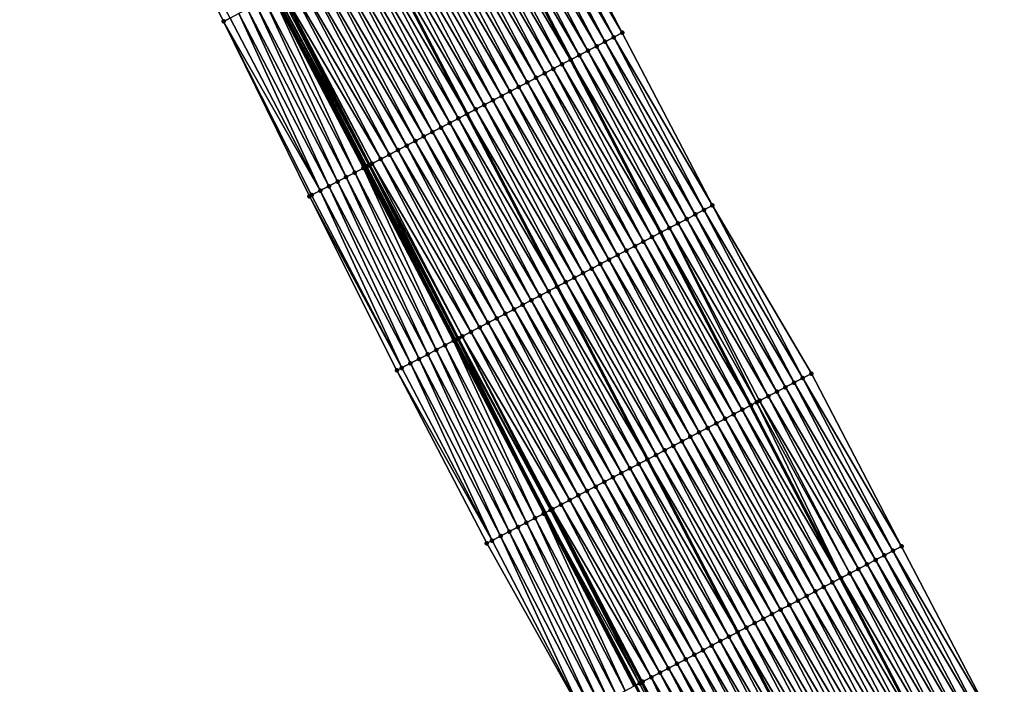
# Model space of a CAD drawing. Header units: feet. Extents: x 2010743 to 2022806, y 818705 to 837694.
# Tile 135 of 256: x 2012935 to 2013036, y 823988 to 824056. Entities that reach past the tile are written whole.
import ezdxf

# ---------------------------------------------------------------- set-up
doc = ezdxf.new("R2010")
doc.units = ezdxf.units.FT
doc.header["$MEASUREMENT"] = 0
for name, color, linetype, lineweight in [('EP_Travel Lane', 172, 'Continuous', 53), ('Road Shots', 141, 'Continuous', 100), ('STRIPING', 60, 'Continuous', 53)]:
    doc.layers.add(name, color=color, linetype=linetype, lineweight=lineweight)
doc.layers.add('I-77-MM17-21_NB-Surface-Border', color=7, linetype='Continuous')
doc.layers.add('I-77-MM17-21_NB-Surface-TIN', color=7, linetype='Continuous')

msp = doc.modelspace()

# ---------------------------------------------------------------- linework, layer by layer
at = {"layer": 'EP_Travel Lane'}
for points in [[(2012870.94, 824282.18, 309.29), (2012880.2, 824264.46, 309.01), (2012889.46, 824246.73, 308.77), (2012898.7, 824229.01, 308.45), (2012907.94, 824211.28, 308.18), (2012917.18, 824193.54, 307.92), (2012926.42, 824175.81, 307.62), (2012935.66, 824158.07, 307.35), (2012944.9, 824140.33, 307.06), (2012954.14, 824122.6, 306.79), (2012963.38, 824104.86, 306.52), (2012972.62, 824087.13, 306.19), (2012981.85, 824069.39, 305.89), (2012991.09, 824051.65, 305.61), (2013000.32, 824033.91, 305.37), (2013009.55, 824016.17, 305.07), (2013018.79, 823998.43, 304.79), (2013028.02, 823980.69, 304.49), (2013037.25, 823962.95, 304.2), (2013046.48, 823945.21, 303.93), (2013055.71, 823927.47, 303.62), (2013064.94, 823909.73, 303.31), (2013074.17, 823891.99, 303.03), (2013083.43, 823874.24, 302.73)], [(2012849.53, 824271.01, 309.74), (2012858.78, 824253.28, 309.46), (2012868.02, 824235.55, 309.19), (2012877.28, 824217.8, 308.91), (2012886.55, 824200.08, 308.61), (2012895.82, 824182.36, 308.36), (2012905.09, 824164.64, 308.1), (2012914.36, 824146.92, 307.82), (2012923.63, 824129.2, 307.54), (2012932.9, 824111.48, 307.21), (2012942.16, 824093.76, 306.92), (2012951.43, 824076.04, 306.59), (2012960.7, 824058.32, 306.28), (2012969.96, 824040.6, 306.02), (2012979.22, 824022.88, 305.75), (2012988.48, 824005.15, 305.46), (2012997.74, 823987.43, 305.23), (2013007, 823969.7, 304.92), (2013016.26, 823951.98, 304.62), (2013025.52, 823934.25, 304.35), (2013034.78, 823916.53, 304.05), (2013044.04, 823898.8, 303.75), (2013053.3, 823881.08, 303.45), (2013062.54, 823863.37, 303.15)]]:
    msp.add_polyline3d(points, dxfattribs=at)
at = {"layer": 'I-77-MM17-21_NB-Surface-Border', "color": 3, "linetype": 'Continuous', "lineweight": -3}
for points in [[(2012875.09, 824284.34, 309.25), (2012885.22, 824267.07, 308.95), (2012894.46, 824249.34, 308.7), (2012904.59, 824232.09, 308.41), (2012912.97, 824213.91, 308.14), (2012923.13, 824196.65, 307.9), (2012932.4, 824178.93, 307.56), (2012941.67, 824161.21, 307.28), (2012950.05, 824143.03, 307.02), (2012958.43, 824124.85, 306.75), (2012967.7, 824107.13, 306.45), (2012976.97, 824089.41, 306.11), (2012987.13, 824072.15, 305.78), (2012996.39, 824054.42, 305.5), (2013005.65, 824036.7, 305.24), (2013015.8, 824019.43, 304.92), (2013025.06, 824001.71, 304.59), (2013034.32, 823983.99, 304.22), (2013043.58, 823966.26, 303.86), (2013052.84, 823948.54, 303.56), (2013061.21, 823930.35, 303.31), (2013070.47, 823912.62, 303), (2013078.85, 823894.44, 302.75), (2013088.11, 823876.68, 302.44)], [(2013058.47, 823861.26, 302.98), (2013048.54, 823878.6, 303.24), (2013038.73, 823896.03, 303.54), (2013029.1, 823913.56, 303.82), (2013019.66, 823931.2, 304.1), (2013010.31, 823948.87, 304.37), (2013001.02, 823966.58, 304.65), (2012992.27, 823984.57, 304.94), (2012982.47, 824002.02, 305.17), (2012973.25, 824019.77, 305.41), (2012964.27, 824037.63, 305.68), (2012955.45, 824055.58, 306), (2012946.64, 824073.54, 306.33), (2012936.9, 824091.01, 306.62)]]:
    msp.add_polyline3d(points, dxfattribs=at)
at = {"layer": 'I-77-MM17-21_NB-Surface-TIN', "color": 128, "linetype": 'Continuous', "lineweight": -3}
for points in [[(2012956.11, 824055.92, 306.04), (2012946.64, 824073.54, 306.33), (2012955.45, 824055.58, 306)], [(2012996.39, 824054.42, 305.5), (2012987.13, 824072.15, 305.78), (2012986.24, 824071.69, 305.8)], [(2012994.62, 824053.49, 305.55), (2012985.35, 824071.22, 305.82), (2012984.47, 824070.76, 305.84)], [(2012995.51, 824053.96, 305.53), (2012986.24, 824071.69, 305.8), (2012985.35, 824071.22, 305.82)], [(2012994.62, 824053.49, 305.55), (2012995.51, 824053.96, 305.53), (2012985.35, 824071.22, 305.82)], [(2012995.51, 824053.96, 305.53), (2012996.39, 824054.42, 305.5), (2012986.24, 824071.69, 305.8)], [(2012992.85, 824052.57, 305.59), (2012983.58, 824070.29, 305.86), (2012982.7, 824069.83, 305.88)], [(2012993.74, 824053.03, 305.57), (2012984.47, 824070.76, 305.84), (2012983.58, 824070.29, 305.86)], [(2012992.85, 824052.57, 305.59), (2012993.74, 824053.03, 305.57), (2012983.58, 824070.29, 305.86)], [(2012993.74, 824053.03, 305.57), (2012994.62, 824053.49, 305.55), (2012984.47, 824070.76, 305.84)], [(2012991.08, 824051.64, 305.61), (2012981.81, 824069.37, 305.89), (2012980.92, 824068.9, 305.91)], [(2012981.81, 824069.37, 305.89), (2012991.09, 824051.65, 305.61), (2012981.85, 824069.39, 305.89)], [(2012991.08, 824051.64, 305.61), (2012991.09, 824051.65, 305.61), (2012981.81, 824069.37, 305.89)], [(2012991.96, 824052.1, 305.61), (2012982.7, 824069.83, 305.88), (2012981.85, 824069.39, 305.89)], [(2012991.96, 824052.1, 305.61), (2012981.85, 824069.39, 305.89), (2012991.09, 824051.65, 305.61)], [(2012991.96, 824052.1, 305.61), (2012992.85, 824052.57, 305.59), (2012982.7, 824069.83, 305.88)], [(2012989.3, 824050.71, 305.65), (2012980.04, 824068.44, 305.93), (2012979.15, 824067.98, 305.94)], [(2012990.19, 824051.18, 305.63), (2012980.92, 824068.9, 305.91), (2012980.04, 824068.44, 305.93)], [(2012989.3, 824050.71, 305.65), (2012990.19, 824051.18, 305.63), (2012980.04, 824068.44, 305.93)], [(2012990.19, 824051.18, 305.63), (2012991.08, 824051.64, 305.61), (2012980.92, 824068.9, 305.91)], [(2012986.65, 824049.32, 305.69), (2012977.38, 824067.05, 305.97), (2012976.49, 824066.59, 305.98)], [(2012987.53, 824049.79, 305.67), (2012978.27, 824067.51, 305.95), (2012977.38, 824067.05, 305.97)], [(2012986.65, 824049.32, 305.69), (2012987.53, 824049.79, 305.67), (2012977.38, 824067.05, 305.97)], [(2012988.42, 824050.25, 305.66), (2012979.15, 824067.98, 305.94), (2012978.27, 824067.51, 305.95)], [(2012987.53, 824049.79, 305.67), (2012988.42, 824050.25, 305.66), (2012978.27, 824067.51, 305.95)], [(2012988.42, 824050.25, 305.66), (2012989.3, 824050.71, 305.65), (2012979.15, 824067.98, 305.94)], [(2012984.87, 824048.4, 305.72), (2012975.61, 824066.12, 306), (2012974.72, 824065.66, 306.01)], [(2012985.76, 824048.86, 305.7), (2012976.49, 824066.59, 305.98), (2012975.61, 824066.12, 306)], [(2012984.87, 824048.4, 305.72), (2012985.76, 824048.86, 305.7), (2012975.61, 824066.12, 306)], [(2012985.76, 824048.86, 305.7), (2012986.65, 824049.32, 305.69), (2012976.49, 824066.59, 305.98)], [(2012983.1, 824047.47, 305.75), (2012973.84, 824065.19, 306.03), (2012972.95, 824064.73, 306.05)], [(2012983.99, 824047.93, 305.74), (2012974.72, 824065.66, 306.01), (2012973.84, 824065.19, 306.03)], [(2012983.1, 824047.47, 305.75), (2012983.99, 824047.93, 305.74), (2012973.84, 824065.19, 306.03)], [(2012983.99, 824047.93, 305.74), (2012984.87, 824048.4, 305.72), (2012974.72, 824065.66, 306.01)], [(2012981.33, 824046.54, 305.79), (2012972.06, 824064.27, 306.07), (2012971.18, 824063.8, 306.09)], [(2012982.21, 824047.01, 305.77), (2012972.95, 824064.73, 306.05), (2012972.06, 824064.27, 306.07)], [(2012981.33, 824046.54, 305.79), (2012982.21, 824047.01, 305.77), (2012972.06, 824064.27, 306.07)], [(2012982.21, 824047.01, 305.77), (2012983.1, 824047.47, 305.75), (2012972.95, 824064.73, 306.05)], [(2012979.56, 824045.62, 305.83), (2012970.29, 824063.34, 306.1), (2012969.41, 824062.88, 306.12)], [(2012970.29, 824063.34, 306.1), (2012980.44, 824046.08, 305.81), (2012971.18, 824063.8, 306.09)], [(2012979.56, 824045.62, 305.83), (2012980.44, 824046.08, 305.81), (2012970.29, 824063.34, 306.1)], [(2012981.33, 824046.54, 305.79), (2012971.18, 824063.8, 306.09), (2012980.44, 824046.08, 305.81)], [(2012977.78, 824044.69, 305.86), (2012968.52, 824062.41, 306.14), (2012967.63, 824061.95, 306.16)], [(2012978.67, 824045.16, 305.84), (2012969.41, 824062.88, 306.12), (2012968.52, 824062.41, 306.14)], [(2012977.78, 824044.69, 305.86), (2012978.67, 824045.16, 305.84), (2012968.52, 824062.41, 306.14)], [(2012978.67, 824045.16, 305.84), (2012979.56, 824045.62, 305.83), (2012969.41, 824062.88, 306.12)], [(2012975.13, 824043.3, 305.92), (2012965.86, 824061.02, 306.19), (2012964.98, 824060.56, 306.21)], [(2012976.01, 824043.77, 305.91), (2012966.75, 824061.48, 306.18), (2012965.86, 824061.02, 306.19)], [(2012975.13, 824043.3, 305.92), (2012976.01, 824043.77, 305.91), (2012965.86, 824061.02, 306.19)], [(2012976.9, 824044.23, 305.88), (2012967.63, 824061.95, 306.16), (2012966.75, 824061.48, 306.18)], [(2012976.01, 824043.77, 305.91), (2012976.9, 824044.23, 305.88), (2012966.75, 824061.48, 306.18)], [(2012976.9, 824044.23, 305.88), (2012977.78, 824044.69, 305.86), (2012967.63, 824061.95, 306.16)], [(2012973.35, 824042.38, 305.96), (2012964.09, 824060.09, 306.23), (2012963.2, 824059.63, 306.25)], [(2012974.24, 824042.84, 305.94), (2012964.98, 824060.56, 306.21), (2012964.09, 824060.09, 306.23)], [(2012973.35, 824042.38, 305.96), (2012974.24, 824042.84, 305.94), (2012964.09, 824060.09, 306.23)], [(2012974.24, 824042.84, 305.94), (2012975.13, 824043.3, 305.92), (2012964.98, 824060.56, 306.21)], [(2012971.58, 824041.45, 306), (2012962.32, 824059.17, 306.27), (2012961.43, 824058.7, 306.29)], [(2012972.47, 824041.91, 305.98), (2012963.2, 824059.63, 306.25), (2012962.32, 824059.17, 306.27)], [(2012971.58, 824041.45, 306), (2012972.47, 824041.91, 305.98), (2012962.32, 824059.17, 306.27)], [(2012972.47, 824041.91, 305.98), (2012973.35, 824042.38, 305.96), (2012963.2, 824059.63, 306.25)], [(2012968.92, 824040.06, 305.98), (2012960.55, 824058.24, 306.28), (2012959.66, 824057.78, 306.25)], [(2012969.81, 824040.52, 306.02), (2012960.7, 824058.32, 306.28), (2012960.55, 824058.24, 306.28)], [(2012968.92, 824040.06, 305.98), (2012969.81, 824040.52, 306.02), (2012960.55, 824058.24, 306.28)], [(2012970.15, 824040.7, 306.03), (2012960.92, 824058.44, 306.29), (2012960.7, 824058.32, 306.28)], [(2012970.15, 824040.7, 306.03), (2012960.7, 824058.32, 306.28), (2012969.96, 824040.6, 306.02)], [(2012969.81, 824040.52, 306.02), (2012969.96, 824040.6, 306.02), (2012960.7, 824058.32, 306.28)], [(2012970.37, 824040.82, 306.03), (2012961.2, 824058.58, 306.29), (2012960.92, 824058.44, 306.29)], [(2012970.15, 824040.7, 306.03), (2012970.37, 824040.82, 306.03), (2012960.92, 824058.44, 306.29)], [(2012970.48, 824040.88, 306.03), (2012961.35, 824058.66, 306.29), (2012961.2, 824058.58, 306.29)], [(2012970.37, 824040.82, 306.03), (2012970.48, 824040.88, 306.03), (2012961.2, 824058.58, 306.29)], [(2012970.69, 824040.99, 306.03), (2012961.43, 824058.7, 306.29), (2012961.35, 824058.66, 306.29)], [(2012970.48, 824040.88, 306.03), (2012970.69, 824040.99, 306.03), (2012961.35, 824058.66, 306.29)], [(2012970.69, 824040.99, 306.03), (2012971.58, 824041.45, 306), (2012961.43, 824058.7, 306.29)], [(2012967.15, 824039.14, 305.87), (2012958.77, 824057.31, 306.2), (2012957.89, 824056.85, 306.15)], [(2012968.03, 824039.6, 305.92), (2012959.66, 824057.78, 306.25), (2012958.77, 824057.31, 306.2)], [(2012967.15, 824039.14, 305.87), (2012968.03, 824039.6, 305.92), (2012958.77, 824057.31, 306.2)], [(2012968.03, 824039.6, 305.92), (2012968.92, 824040.06, 305.98), (2012959.66, 824057.78, 306.25)], [(2012965.37, 824038.21, 305.75), (2012956.11, 824055.92, 306.04), (2012955.45, 824055.58, 306)], [(2012965.37, 824038.21, 305.75), (2012957, 824056.39, 306.09), (2012956.11, 824055.92, 306.04)], [(2012966.26, 824038.67, 305.81), (2012957.89, 824056.85, 306.15), (2012957, 824056.39, 306.09)], [(2012965.37, 824038.21, 305.75), (2012966.26, 824038.67, 305.81), (2012957, 824056.39, 306.09)], [(2012966.26, 824038.67, 305.81), (2012967.15, 824039.14, 305.87), (2012957.89, 824056.85, 306.15)], [(2012964.49, 824037.75, 305.69), (2012955.45, 824055.58, 306), (2012964.27, 824037.63, 305.68)], [(2012964.49, 824037.75, 305.69), (2012965.37, 824038.21, 305.75), (2012955.45, 824055.58, 306)], [(2013004.77, 824036.23, 305.27), (2012995.51, 824053.96, 305.53), (2012994.62, 824053.49, 305.55)], [(2013005.65, 824036.7, 305.24), (2012996.39, 824054.42, 305.5), (2012995.51, 824053.96, 305.53)], [(2013004.77, 824036.23, 305.27), (2013005.65, 824036.7, 305.24), (2012995.51, 824053.96, 305.53)], [(2013003, 824035.3, 305.32), (2012993.74, 824053.03, 305.57), (2012992.85, 824052.57, 305.59)], [(2013003.88, 824035.77, 305.3), (2012994.62, 824053.49, 305.55), (2012993.74, 824053.03, 305.57)], [(2013003, 824035.3, 305.32), (2013003.88, 824035.77, 305.3), (2012993.74, 824053.03, 305.57)], [(2013003.88, 824035.77, 305.3), (2013004.77, 824036.23, 305.27), (2012994.62, 824053.49, 305.55)], [(2013001.22, 824034.38, 305.37), (2012991.96, 824052.1, 305.61), (2012991.09, 824051.65, 305.61)], [(2013002.11, 824034.84, 305.35), (2012992.85, 824052.57, 305.59), (2012991.96, 824052.1, 305.61)], [(2013001.22, 824034.38, 305.37), (2013002.11, 824034.84, 305.35), (2012991.96, 824052.1, 305.61)], [(2013002.11, 824034.84, 305.35), (2013003, 824035.3, 305.32), (2012992.85, 824052.57, 305.59)], [(2012999.45, 824033.45, 305.38), (2012990.19, 824051.18, 305.63), (2012989.3, 824050.71, 305.65)], [(2012990.19, 824051.18, 305.63), (2013000.32, 824033.91, 305.37), (2012991.08, 824051.64, 305.61)], [(2012999.45, 824033.45, 305.38), (2013000.32, 824033.91, 305.37), (2012990.19, 824051.18, 305.63)], [(2012991.08, 824051.64, 305.61), (2013000.32, 824033.91, 305.37), (2012991.09, 824051.65, 305.61)], [(2013000.34, 824033.92, 305.37), (2013001.22, 824034.38, 305.37), (2012991.09, 824051.65, 305.61)], [(2013000.34, 824033.92, 305.37), (2012991.09, 824051.65, 305.61), (2013000.32, 824033.91, 305.37)], [(2012997.68, 824032.53, 305.41), (2012988.42, 824050.25, 305.66), (2012987.53, 824049.79, 305.67)], [(2012998.56, 824032.99, 305.39), (2012989.3, 824050.71, 305.65), (2012988.42, 824050.25, 305.66)], [(2012997.68, 824032.53, 305.41), (2012998.56, 824032.99, 305.39), (2012988.42, 824050.25, 305.66)], [(2012998.56, 824032.99, 305.39), (2012999.45, 824033.45, 305.38), (2012989.3, 824050.71, 305.65)], [(2012995.02, 824031.14, 305.46), (2012985.76, 824048.86, 305.7), (2012984.87, 824048.4, 305.72)], [(2012995.91, 824031.6, 305.44), (2012986.65, 824049.32, 305.69), (2012985.76, 824048.86, 305.7)], [(2012995.02, 824031.14, 305.46), (2012995.91, 824031.6, 305.44), (2012985.76, 824048.86, 305.7)], [(2012996.79, 824032.06, 305.43), (2012987.53, 824049.79, 305.67), (2012986.65, 824049.32, 305.69)], [(2012995.91, 824031.6, 305.44), (2012996.79, 824032.06, 305.43), (2012986.65, 824049.32, 305.69)], [(2012996.79, 824032.06, 305.43), (2012997.68, 824032.53, 305.41), (2012987.53, 824049.79, 305.67)], [(2012993.25, 824030.21, 305.48), (2012983.99, 824047.93, 305.74), (2012983.1, 824047.47, 305.75)], [(2012994.13, 824030.67, 305.47), (2012984.87, 824048.4, 305.72), (2012983.99, 824047.93, 305.74)], [(2012993.25, 824030.21, 305.48), (2012994.13, 824030.67, 305.47), (2012983.99, 824047.93, 305.74)], [(2012994.13, 824030.67, 305.47), (2012995.02, 824031.14, 305.46), (2012984.87, 824048.4, 305.72)], [(2012991.47, 824029.28, 305.51), (2012982.21, 824047.01, 305.77), (2012981.33, 824046.54, 305.79)], [(2012992.36, 824029.75, 305.49), (2012983.1, 824047.47, 305.75), (2012982.21, 824047.01, 305.77)], [(2012991.47, 824029.28, 305.51), (2012992.36, 824029.75, 305.49), (2012982.21, 824047.01, 305.77)], [(2012992.36, 824029.75, 305.49), (2012993.25, 824030.21, 305.48), (2012983.1, 824047.47, 305.75)], [(2012979.56, 824045.62, 305.83), (2012989.7, 824028.36, 305.54), (2012980.44, 824046.08, 305.81)], [(2012990.59, 824028.82, 305.53), (2012981.33, 824046.54, 305.79), (2012980.44, 824046.08, 305.81)], [(2012990.59, 824028.82, 305.53), (2012980.44, 824046.08, 305.81), (2012989.7, 824028.36, 305.54)], [(2012990.59, 824028.82, 305.53), (2012991.47, 824029.28, 305.51), (2012981.33, 824046.54, 305.79)], [(2012987.93, 824027.43, 305.58), (2012978.67, 824045.16, 305.84), (2012977.78, 824044.69, 305.86)], [(2012988.82, 824027.89, 305.56), (2012979.56, 824045.62, 305.83), (2012978.67, 824045.16, 305.84)], [(2012987.93, 824027.43, 305.58), (2012988.82, 824027.89, 305.56), (2012978.67, 824045.16, 305.84)], [(2012988.82, 824027.89, 305.56), (2012989.7, 824028.36, 305.54), (2012979.56, 824045.62, 305.83)], [(2012986.16, 824026.5, 305.62), (2012976.9, 824044.23, 305.88), (2012976.01, 824043.77, 305.91)], [(2012987.04, 824026.97, 305.6), (2012977.78, 824044.69, 305.86), (2012976.9, 824044.23, 305.88)], [(2012986.16, 824026.5, 305.62), (2012987.04, 824026.97, 305.6), (2012976.9, 824044.23, 305.88)], [(2012987.04, 824026.97, 305.6), (2012987.93, 824027.43, 305.58), (2012977.78, 824044.69, 305.86)], [(2012983.5, 824025.11, 305.67), (2012974.24, 824042.84, 305.94), (2012973.35, 824042.38, 305.96)], [(2012984.39, 824025.58, 305.65), (2012975.13, 824043.3, 305.92), (2012974.24, 824042.84, 305.94)], [(2012983.5, 824025.11, 305.67), (2012984.39, 824025.58, 305.65), (2012974.24, 824042.84, 305.94)], [(2012985.27, 824026.04, 305.64), (2012976.01, 824043.77, 305.91), (2012975.13, 824043.3, 305.92)], [(2012984.39, 824025.58, 305.65), (2012985.27, 824026.04, 305.64), (2012975.13, 824043.3, 305.92)], [(2012985.27, 824026.04, 305.64), (2012986.16, 824026.5, 305.62), (2012976.01, 824043.77, 305.91)], [(2012981.73, 824024.19, 305.71), (2012972.47, 824041.91, 305.98), (2012971.58, 824041.45, 306)], [(2012982.61, 824024.65, 305.69), (2012973.35, 824042.38, 305.96), (2012972.47, 824041.91, 305.98)], [(2012981.73, 824024.19, 305.71), (2012982.61, 824024.65, 305.69), (2012972.47, 824041.91, 305.98)], [(2012982.61, 824024.65, 305.69), (2012983.5, 824025.11, 305.67), (2012973.35, 824042.38, 305.96)], [(2012979.47, 824023.01, 305.76), (2012970.37, 824040.82, 306.03), (2012970.15, 824040.7, 306.03)], [(2012979.57, 824023.06, 305.76), (2012970.48, 824040.88, 306.03), (2012970.37, 824040.82, 306.03)], [(2012979.47, 824023.01, 305.76), (2012979.57, 824023.06, 305.76), (2012970.37, 824040.82, 306.03)], [(2012979.95, 824023.26, 305.75), (2012970.69, 824040.99, 306.03), (2012970.48, 824040.88, 306.03)], [(2012979.57, 824023.06, 305.76), (2012979.95, 824023.26, 305.75), (2012970.48, 824040.88, 306.03)], [(2012980.84, 824023.72, 305.74), (2012971.58, 824041.45, 306), (2012970.69, 824040.99, 306.03)], [(2012979.95, 824023.26, 305.75), (2012980.84, 824023.72, 305.74), (2012970.69, 824040.99, 306.03)], [(2012980.84, 824023.72, 305.74), (2012981.73, 824024.19, 305.71), (2012971.58, 824041.45, 306)], [(2012977.29, 824021.87, 305.64), (2012968.92, 824040.06, 305.98), (2012968.03, 824039.6, 305.92)], [(2012978.18, 824022.34, 305.7), (2012969.81, 824040.52, 306.02), (2012968.92, 824040.06, 305.98)], [(2012977.29, 824021.87, 305.64), (2012978.18, 824022.34, 305.7), (2012968.92, 824040.06, 305.98)], [(2012979.07, 824022.8, 305.75), (2012969.96, 824040.6, 306.02), (2012969.81, 824040.52, 306.02)], [(2012978.18, 824022.34, 305.7), (2012979.07, 824022.8, 305.75), (2012969.81, 824040.52, 306.02)], [(2012979.23, 824022.88, 305.75), (2012970.15, 824040.7, 306.03), (2012969.96, 824040.6, 306.02)], [(2012979.23, 824022.88, 305.75), (2012969.96, 824040.6, 306.02), (2012979.22, 824022.88, 305.75)], [(2012979.07, 824022.8, 305.75), (2012979.22, 824022.88, 305.75), (2012969.96, 824040.6, 306.02)], [(2012979.23, 824022.88, 305.75), (2012979.47, 824023.01, 305.76), (2012970.15, 824040.7, 306.03)], [(2012975.52, 824020.95, 305.54), (2012967.15, 824039.14, 305.87), (2012966.26, 824038.67, 305.81)], [(2012976.41, 824021.41, 305.59), (2012968.03, 824039.6, 305.92), (2012967.15, 824039.14, 305.87)], [(2012975.52, 824020.95, 305.54), (2012976.41, 824021.41, 305.59), (2012967.15, 824039.14, 305.87)], [(2012976.41, 824021.41, 305.59), (2012977.29, 824021.87, 305.64), (2012968.03, 824039.6, 305.92)], [(2012973.75, 824020.02, 305.43), (2012964.49, 824037.75, 305.69), (2012964.27, 824037.63, 305.68)], [(2012973.75, 824020.02, 305.43), (2012965.37, 824038.21, 305.75), (2012964.49, 824037.75, 305.69)], [(2012974.63, 824020.49, 305.49), (2012966.26, 824038.67, 305.81), (2012965.37, 824038.21, 305.75)], [(2012973.75, 824020.02, 305.43), (2012974.63, 824020.49, 305.49), (2012965.37, 824038.21, 305.75)], [(2012974.63, 824020.49, 305.49), (2012975.52, 824020.95, 305.54), (2012966.26, 824038.67, 305.81)], [(2012973.75, 824020.02, 305.43), (2012964.27, 824037.63, 305.68), (2012973.25, 824019.77, 305.41)], [(2013013.14, 824018.04, 304.99), (2013003.88, 824035.77, 305.3), (2013003, 824035.3, 305.32)], [(2013014.03, 824018.51, 304.97), (2013004.77, 824036.23, 305.27), (2013003.88, 824035.77, 305.3)], [(2013013.14, 824018.04, 304.99), (2013014.03, 824018.51, 304.97), (2013003.88, 824035.77, 305.3)], [(2013014.91, 824018.97, 304.95), (2013005.65, 824036.7, 305.24), (2013004.77, 824036.23, 305.27)], [(2013014.03, 824018.51, 304.97), (2013014.91, 824018.97, 304.95), (2013004.77, 824036.23, 305.27)], [(2013014.91, 824018.97, 304.95), (2013015.8, 824019.43, 304.92), (2013005.65, 824036.7, 305.24)], [(2013011.37, 824017.12, 305.06), (2013002.11, 824034.84, 305.35), (2013001.22, 824034.38, 305.37)], [(2013012.26, 824017.58, 305.02), (2013003, 824035.3, 305.32), (2013002.11, 824034.84, 305.35)], [(2013011.37, 824017.12, 305.06), (2013012.26, 824017.58, 305.02), (2013002.11, 824034.84, 305.35)], [(2013012.26, 824017.58, 305.02), (2013013.14, 824018.04, 304.99), (2013003, 824035.3, 305.32)], [(2012999.45, 824033.45, 305.38), (2013009.55, 824016.17, 305.07), (2013000.32, 824033.91, 305.37)], [(2013009.6, 824016.19, 305.07), (2013000.34, 824033.92, 305.37), (2013000.32, 824033.91, 305.37)], [(2013009.6, 824016.19, 305.07), (2013000.32, 824033.91, 305.37), (2013009.55, 824016.17, 305.07)], [(2013010.18, 824016.49, 305.08), (2013001.22, 824034.38, 305.37), (2013000.34, 824033.92, 305.37)], [(2013009.6, 824016.19, 305.07), (2013010.18, 824016.49, 305.08), (2013000.34, 824033.92, 305.37)], [(2013010.18, 824016.49, 305.08), (2013010.48, 824016.65, 305.09), (2013001.22, 824034.38, 305.37)], [(2013010.48, 824016.65, 305.09), (2013011.37, 824017.12, 305.06), (2013001.22, 824034.38, 305.37)], [(2013007.82, 824015.26, 305.1), (2012998.56, 824032.99, 305.39), (2012997.68, 824032.53, 305.41)], [(2013008.71, 824015.73, 305.08), (2012999.45, 824033.45, 305.38), (2012998.56, 824032.99, 305.39)], [(2013007.82, 824015.26, 305.1), (2013008.71, 824015.73, 305.08), (2012998.56, 824032.99, 305.39)], [(2013008.71, 824015.73, 305.08), (2013009.55, 824016.17, 305.07), (2012999.45, 824033.45, 305.38)], [(2013006.05, 824014.34, 305.13), (2012996.79, 824032.06, 305.43), (2012995.91, 824031.6, 305.44)], [(2013006.94, 824014.8, 305.11), (2012997.68, 824032.53, 305.41), (2012996.79, 824032.06, 305.43)], [(2013006.05, 824014.34, 305.13), (2013006.94, 824014.8, 305.11), (2012996.79, 824032.06, 305.43)], [(2013006.94, 824014.8, 305.11), (2013007.82, 824015.26, 305.1), (2012997.68, 824032.53, 305.41)], [(2013003.39, 824012.95, 305.19), (2012994.13, 824030.67, 305.47), (2012993.25, 824030.21, 305.48)], [(2013004.28, 824013.41, 305.17), (2012995.02, 824031.14, 305.46), (2012994.13, 824030.67, 305.47)], [(2013003.39, 824012.95, 305.19), (2013004.28, 824013.41, 305.17), (2012994.13, 824030.67, 305.47)], [(2013005.17, 824013.87, 305.15), (2012995.91, 824031.6, 305.44), (2012995.02, 824031.14, 305.46)], [(2013004.28, 824013.41, 305.17), (2013005.17, 824013.87, 305.15), (2012995.02, 824031.14, 305.46)], [(2013005.17, 824013.87, 305.15), (2013006.05, 824014.34, 305.13), (2012995.91, 824031.6, 305.44)], [(2013001.62, 824012.02, 305.21), (2012992.36, 824029.75, 305.49), (2012991.47, 824029.28, 305.51)], [(2013002.51, 824012.48, 305.19), (2012993.25, 824030.21, 305.48), (2012992.36, 824029.75, 305.49)], [(2013001.62, 824012.02, 305.21), (2013002.51, 824012.48, 305.19), (2012992.36, 824029.75, 305.49)], [(2013002.51, 824012.48, 305.19), (2013003.39, 824012.95, 305.19), (2012993.25, 824030.21, 305.48)], [(2012999.85, 824011.09, 305.25), (2012990.59, 824028.82, 305.53), (2012989.7, 824028.36, 305.54)], [(2013000.73, 824011.56, 305.23), (2012991.47, 824029.28, 305.51), (2012990.59, 824028.82, 305.53)], [(2012999.85, 824011.09, 305.25), (2013000.73, 824011.56, 305.23), (2012990.59, 824028.82, 305.53)], [(2013000.73, 824011.56, 305.23), (2013001.62, 824012.02, 305.21), (2012991.47, 824029.28, 305.51)], [(2012998.08, 824010.17, 305.29), (2012988.82, 824027.89, 305.56), (2012987.93, 824027.43, 305.58)], [(2012988.82, 824027.89, 305.56), (2012998.96, 824010.63, 305.27), (2012989.7, 824028.36, 305.54)], [(2012998.08, 824010.17, 305.29), (2012998.96, 824010.63, 305.27), (2012988.82, 824027.89, 305.56)], [(2012999.85, 824011.09, 305.25), (2012989.7, 824028.36, 305.54), (2012998.96, 824010.63, 305.27)], [(2012996.3, 824009.24, 305.32), (2012987.04, 824026.97, 305.6), (2012986.16, 824026.5, 305.62)], [(2012997.19, 824009.7, 305.3), (2012987.93, 824027.43, 305.58), (2012987.04, 824026.97, 305.6)], [(2012996.3, 824009.24, 305.32), (2012997.19, 824009.7, 305.3), (2012987.04, 824026.97, 305.6)], [(2012997.19, 824009.7, 305.3), (2012998.08, 824010.17, 305.29), (2012987.93, 824027.43, 305.58)], [(2012994.53, 824008.32, 305.36), (2012985.27, 824026.04, 305.64), (2012984.39, 824025.58, 305.65)], [(2012995.42, 824008.78, 305.34), (2012986.16, 824026.5, 305.62), (2012985.27, 824026.04, 305.64)], [(2012994.53, 824008.32, 305.36), (2012995.42, 824008.78, 305.34), (2012985.27, 824026.04, 305.64)], [(2012995.42, 824008.78, 305.34), (2012996.3, 824009.24, 305.32), (2012986.16, 824026.5, 305.62)], [(2012991.87, 824006.93, 305.41), (2012982.61, 824024.65, 305.69), (2012981.73, 824024.19, 305.71)], [(2012992.76, 824007.39, 305.39), (2012983.5, 824025.11, 305.67), (2012982.61, 824024.65, 305.69)], [(2012991.87, 824006.93, 305.41), (2012992.76, 824007.39, 305.39), (2012982.61, 824024.65, 305.69)], [(2012993.64, 824007.85, 305.37), (2012984.39, 824025.58, 305.65), (2012983.5, 824025.11, 305.67)], [(2012992.76, 824007.39, 305.39), (2012993.64, 824007.85, 305.37), (2012983.5, 824025.11, 305.67)], [(2012993.64, 824007.85, 305.37), (2012994.53, 824008.32, 305.36), (2012984.39, 824025.58, 305.65)], [(2012990.1, 824006, 305.45), (2012980.84, 824023.72, 305.74), (2012979.95, 824023.26, 305.75)], [(2012990.99, 824006.46, 305.43), (2012981.73, 824024.19, 305.71), (2012980.84, 824023.72, 305.74)], [(2012990.1, 824006, 305.45), (2012990.99, 824006.46, 305.43), (2012980.84, 824023.72, 305.74)], [(2012990.99, 824006.46, 305.43), (2012991.87, 824006.93, 305.41), (2012981.73, 824024.19, 305.71)], [(2012987.44, 824004.61, 305.42), (2012979.07, 824022.8, 305.75), (2012978.18, 824022.34, 305.7)], [(2012988.33, 824005.07, 305.46), (2012979.22, 824022.88, 305.75), (2012979.07, 824022.8, 305.75)], [(2012987.44, 824004.61, 305.42), (2012988.33, 824005.07, 305.46), (2012979.07, 824022.8, 305.75)], [(2012979.23, 824022.88, 305.75), (2012979.22, 824022.88, 305.75), (2012988.48, 824005.15, 305.46)], [(2012988.33, 824005.07, 305.46), (2012988.48, 824005.15, 305.46), (2012979.22, 824022.88, 305.75)], [(2012979.23, 824022.88, 305.75), (2012988.48, 824005.15, 305.46), (2012979.47, 824023.01, 305.76)], [(2012989.02, 824005.44, 305.47), (2012979.57, 824023.06, 305.76), (2012979.47, 824023.01, 305.76)], [(2012989.02, 824005.44, 305.47), (2012979.47, 824023.01, 305.76), (2012988.48, 824005.15, 305.46)], [(2012989.02, 824005.44, 305.47), (2012979.95, 824023.26, 305.75), (2012979.57, 824023.06, 305.76)], [(2012989.02, 824005.44, 305.47), (2012989.1, 824005.48, 305.47), (2012979.95, 824023.26, 305.75)], [(2012989.1, 824005.48, 305.47), (2012989.21, 824005.54, 305.47), (2012979.95, 824023.26, 305.75)], [(2012989.21, 824005.54, 305.47), (2012990.1, 824006, 305.45), (2012979.95, 824023.26, 305.75)], [(2012985.67, 824003.69, 305.33), (2012977.29, 824021.87, 305.64), (2012976.41, 824021.41, 305.59)], [(2012986.55, 824004.15, 305.36), (2012978.18, 824022.34, 305.7), (2012977.29, 824021.87, 305.64)], [(2012985.67, 824003.69, 305.33), (2012986.55, 824004.15, 305.36), (2012977.29, 824021.87, 305.64)], [(2012986.55, 824004.15, 305.36), (2012987.44, 824004.61, 305.42), (2012978.18, 824022.34, 305.7)], [(2012983.89, 824002.76, 305.24), (2012975.52, 824020.95, 305.54), (2012974.63, 824020.49, 305.49)], [(2012984.78, 824003.22, 305.29), (2012976.41, 824021.41, 305.59), (2012975.52, 824020.95, 305.54)], [(2012983.89, 824002.76, 305.24), (2012984.78, 824003.22, 305.29), (2012975.52, 824020.95, 305.54)], [(2012984.78, 824003.22, 305.29), (2012985.67, 824003.69, 305.33), (2012976.41, 824021.41, 305.59)], [(2012983.01, 824002.3, 305.19), (2012973.75, 824020.02, 305.43), (2012973.25, 824019.77, 305.41)], [(2012983.01, 824002.3, 305.19), (2012973.25, 824019.77, 305.41), (2012982.47, 824002.02, 305.17)], [(2012983.01, 824002.3, 305.19), (2012974.63, 824020.49, 305.49), (2012973.75, 824020.02, 305.43)], [(2012983.01, 824002.3, 305.19), (2012983.89, 824002.76, 305.24), (2012974.63, 824020.49, 305.49)], [(2013023.29, 824000.78, 304.66), (2013014.03, 824018.51, 304.97), (2013013.14, 824018.04, 304.99)], [(2013024.17, 824001.25, 304.62), (2013014.91, 824018.97, 304.95), (2013014.03, 824018.51, 304.97)], [(2013023.29, 824000.78, 304.66), (2013024.17, 824001.25, 304.62), (2013014.03, 824018.51, 304.97)], [(2013025.06, 824001.71, 304.59), (2013015.8, 824019.43, 304.92), (2013014.91, 824018.97, 304.95)], [(2013024.17, 824001.25, 304.62), (2013025.06, 824001.71, 304.59), (2013014.91, 824018.97, 304.95)], [(2013021.52, 823999.86, 304.72), (2013012.26, 824017.58, 305.02), (2013011.37, 824017.12, 305.06)], [(2013022.4, 824000.32, 304.69), (2013013.14, 824018.04, 304.99), (2013012.26, 824017.58, 305.02)], [(2013021.52, 823999.86, 304.72), (2013022.4, 824000.32, 304.69), (2013012.26, 824017.58, 305.02)], [(2013022.4, 824000.32, 304.69), (2013023.29, 824000.78, 304.66), (2013013.14, 824018.04, 304.99)], [(2013018.86, 823998.47, 304.79), (2013010.18, 824016.49, 305.08), (2013009.6, 824016.19, 305.07)], [(2013019.74, 823998.93, 304.79), (2013010.48, 824016.65, 305.09), (2013010.18, 824016.49, 305.08)], [(2013018.86, 823998.47, 304.79), (2013019.74, 823998.93, 304.79), (2013010.18, 824016.49, 305.08)], [(2013020.63, 823999.39, 304.76), (2013011.37, 824017.12, 305.06), (2013010.48, 824016.65, 305.09)], [(2013019.74, 823998.93, 304.79), (2013020.63, 823999.39, 304.76), (2013010.48, 824016.65, 305.09)], [(2013020.63, 823999.39, 304.76), (2013021.52, 823999.86, 304.72), (2013011.37, 824017.12, 305.06)], [(2013017.97, 823998, 304.81), (2013008.71, 824015.73, 305.08), (2013007.82, 824015.26, 305.1)], [(2013008.71, 824015.73, 305.08), (2013018.79, 823998.43, 304.79), (2013009.55, 824016.17, 305.07)], [(2013017.97, 823998, 304.81), (2013018.79, 823998.43, 304.79), (2013008.71, 824015.73, 305.08)], [(2013018.86, 823998.47, 304.79), (2013009.6, 824016.19, 305.07), (2013009.55, 824016.17, 305.07)], [(2013018.86, 823998.47, 304.79), (2013009.55, 824016.17, 305.07), (2013018.79, 823998.43, 304.79)], [(2013016.2, 823997.08, 304.84), (2013006.94, 824014.8, 305.11), (2013006.05, 824014.34, 305.13)], [(2013017.08, 823997.54, 304.83), (2013007.82, 824015.26, 305.1), (2013006.94, 824014.8, 305.11)], [(2013016.2, 823997.08, 304.84), (2013017.08, 823997.54, 304.83), (2013006.94, 824014.8, 305.11)], [(2013017.08, 823997.54, 304.83), (2013017.97, 823998, 304.81), (2013007.82, 824015.26, 305.1)], [(2013014.43, 823996.15, 304.87), (2013005.17, 824013.87, 305.15), (2013004.28, 824013.41, 305.17)], [(2013015.31, 823996.61, 304.85), (2013006.05, 824014.34, 305.13), (2013005.17, 824013.87, 305.15)], [(2013014.43, 823996.15, 304.87), (2013015.31, 823996.61, 304.85), (2013005.17, 824013.87, 305.15)], [(2013015.31, 823996.61, 304.85), (2013016.2, 823997.08, 304.84), (2013006.05, 824014.34, 305.13)], [(2013011.77, 823994.76, 304.93), (2013002.51, 824012.48, 305.19), (2013001.62, 824012.02, 305.21)], [(2013012.65, 823995.22, 304.91), (2013003.39, 824012.95, 305.19), (2013002.51, 824012.48, 305.19)], [(2013011.77, 823994.76, 304.93), (2013012.65, 823995.22, 304.91), (2013002.51, 824012.48, 305.19)], [(2013013.54, 823995.69, 304.89), (2013004.28, 824013.41, 305.17), (2013003.39, 824012.95, 305.19)], [(2013012.65, 823995.22, 304.91), (2013013.54, 823995.69, 304.89), (2013003.39, 824012.95, 305.19)], [(2013013.54, 823995.69, 304.89), (2013014.43, 823996.15, 304.87), (2013004.28, 824013.41, 305.17)], [(2013009.99, 823993.83, 304.97), (2013000.73, 824011.56, 305.23), (2012999.85, 824011.09, 305.25)], [(2013010.88, 823994.3, 304.94), (2013001.62, 824012.02, 305.21), (2013000.73, 824011.56, 305.23)], [(2013009.99, 823993.83, 304.97), (2013010.88, 823994.3, 304.94), (2013000.73, 824011.56, 305.23)], [(2013010.88, 823994.3, 304.94), (2013011.77, 823994.76, 304.93), (2013001.62, 824012.02, 305.21)], [(2012998.08, 824010.17, 305.29), (2013008.22, 823992.91, 305), (2012998.96, 824010.63, 305.27)], [(2013009.11, 823993.37, 304.99), (2012999.85, 824011.09, 305.25), (2012998.96, 824010.63, 305.27)], [(2013009.11, 823993.37, 304.99), (2012998.96, 824010.63, 305.27), (2013008.22, 823992.91, 305)], [(2013009.11, 823993.37, 304.99), (2013009.99, 823993.83, 304.97), (2012999.85, 824011.09, 305.25)], [(2013006.45, 823991.98, 305.05), (2012997.19, 824009.7, 305.3), (2012996.3, 824009.24, 305.32)], [(2013007.34, 823992.44, 305.03), (2012998.08, 824010.17, 305.29), (2012997.19, 824009.7, 305.3)], [(2013006.45, 823991.98, 305.05), (2013007.34, 823992.44, 305.03), (2012997.19, 824009.7, 305.3)], [(2013007.34, 823992.44, 305.03), (2013008.22, 823992.91, 305), (2012998.08, 824010.17, 305.29)], [(2013004.68, 823991.05, 305.09), (2012995.42, 824008.78, 305.34), (2012994.53, 824008.32, 305.36)], [(2013005.56, 823991.52, 305.06), (2012996.3, 824009.24, 305.32), (2012995.42, 824008.78, 305.34)], [(2013004.68, 823991.05, 305.09), (2013005.56, 823991.52, 305.06), (2012995.42, 824008.78, 305.34)], [(2013005.56, 823991.52, 305.06), (2013006.45, 823991.98, 305.05), (2012996.3, 824009.24, 305.32)], [(2013002.02, 823989.66, 305.15), (2012992.76, 824007.39, 305.39), (2012991.87, 824006.93, 305.41)], [(2013002.91, 823990.13, 305.12), (2012993.64, 824007.85, 305.37), (2012992.76, 824007.39, 305.39)], [(2013002.02, 823989.66, 305.15), (2013002.91, 823990.13, 305.12), (2012992.76, 824007.39, 305.39)], [(2013003.79, 823990.59, 305.1), (2012994.53, 824008.32, 305.36), (2012993.64, 824007.85, 305.37)], [(2013002.91, 823990.13, 305.12), (2013003.79, 823990.59, 305.1), (2012993.64, 824007.85, 305.37)], [(2013003.79, 823990.59, 305.1), (2013004.68, 823991.05, 305.09), (2012994.53, 824008.32, 305.36)], [(2013000.25, 823988.74, 305.19), (2012990.99, 824006.46, 305.43), (2012990.1, 824006, 305.45)], [(2013001.13, 823989.2, 305.17), (2012991.87, 824006.93, 305.41), (2012990.99, 824006.46, 305.43)], [(2013000.25, 823988.74, 305.19), (2013001.13, 823989.2, 305.17), (2012990.99, 824006.46, 305.43)], [(2013001.13, 823989.2, 305.17), (2013002.02, 823989.66, 305.15), (2012991.87, 824006.93, 305.41)], [(2012998.17, 823987.65, 305.24), (2012989.02, 824005.44, 305.47), (2012988.48, 824005.15, 305.46)], [(2012998.31, 823987.73, 305.24), (2012989.1, 824005.48, 305.47), (2012989.02, 824005.44, 305.47)], [(2012998.17, 823987.65, 305.24), (2012998.31, 823987.73, 305.24), (2012989.02, 824005.44, 305.47)], [(2012998.47, 823987.81, 305.24), (2012989.21, 824005.54, 305.47), (2012989.1, 824005.48, 305.47)], [(2012998.31, 823987.73, 305.24), (2012998.47, 823987.81, 305.24), (2012989.1, 824005.48, 305.47)], [(2012999.36, 823988.27, 305.21), (2012990.1, 824006, 305.45), (2012989.21, 824005.54, 305.47)], [(2012998.47, 823987.81, 305.24), (2012999.36, 823988.27, 305.21), (2012989.21, 824005.54, 305.47)], [(2012999.36, 823988.27, 305.21), (2013000.25, 823988.74, 305.19), (2012990.1, 824006, 305.45)], [(2012995.81, 823986.42, 305.1), (2012987.44, 824004.61, 305.42), (2012986.55, 824004.15, 305.36)], [(2012996.7, 823986.88, 305.16), (2012988.33, 824005.07, 305.46), (2012987.44, 824004.61, 305.42)], [(2012995.81, 823986.42, 305.1), (2012996.7, 823986.88, 305.16), (2012987.44, 824004.61, 305.42)], [(2012997.59, 823987.35, 305.22), (2012988.48, 824005.15, 305.46), (2012988.33, 824005.07, 305.46)], [(2012996.7, 823986.88, 305.16), (2012997.59, 823987.35, 305.22), (2012988.33, 824005.07, 305.46)], [(2012997.79, 823987.45, 305.23), (2012998.17, 823987.65, 305.24), (2012988.48, 824005.15, 305.46)], [(2012997.79, 823987.45, 305.23), (2012988.48, 824005.15, 305.46), (2012997.74, 823987.43, 305.23)], [(2012997.59, 823987.35, 305.22), (2012997.74, 823987.43, 305.23), (2012988.48, 824005.15, 305.46)], [(2012994.04, 823985.5, 305.03), (2012985.67, 824003.69, 305.33), (2012984.78, 824003.22, 305.29)], [(2012994.93, 823985.96, 305.08), (2012986.55, 824004.15, 305.36), (2012985.67, 824003.69, 305.33)], [(2012994.04, 823985.5, 305.03), (2012994.93, 823985.96, 305.08), (2012985.67, 824003.69, 305.33)], [(2012994.93, 823985.96, 305.08), (2012995.81, 823986.42, 305.1), (2012986.55, 824004.15, 305.36)], [(2012992.27, 823984.57, 304.94), (2012983.89, 824002.76, 305.24), (2012983.01, 824002.3, 305.19)], [(2012993.15, 823985.03, 304.99), (2012984.78, 824003.22, 305.29), (2012983.89, 824002.76, 305.24)], [(2012993.15, 823985.03, 304.99), (2012983.89, 824002.76, 305.24), (2012992.27, 823984.57, 304.94)], [(2012993.15, 823985.03, 304.99), (2012994.04, 823985.5, 305.03), (2012984.78, 824003.22, 305.29)], [(2012992.27, 823984.57, 304.94), (2012983.01, 824002.3, 305.19), (2012982.47, 824002.02, 305.17)], [(2013034.32, 823983.99, 304.22), (2013025.06, 824001.71, 304.59), (2013024.17, 824001.25, 304.62)], [(2013031.66, 823982.59, 304.35), (2013022.4, 824000.32, 304.69), (2013021.52, 823999.86, 304.72)], [(2013032.55, 823983.06, 304.31), (2013023.29, 824000.78, 304.66), (2013022.4, 824000.32, 304.69)], [(2013031.66, 823982.59, 304.35), (2013032.55, 823983.06, 304.31), (2013022.4, 824000.32, 304.69)], [(2013033.43, 823983.52, 304.26), (2013024.17, 824001.25, 304.62), (2013023.29, 824000.78, 304.66)], [(2013032.55, 823983.06, 304.31), (2013033.43, 823983.52, 304.26), (2013023.29, 824000.78, 304.66)], [(2013033.43, 823983.52, 304.26), (2013034.32, 823983.99, 304.22), (2013024.17, 824001.25, 304.62)], [(2013029.89, 823981.67, 304.44), (2013020.63, 823999.39, 304.76), (2013019.74, 823998.93, 304.79)], [(2013030.78, 823982.13, 304.39), (2013021.52, 823999.86, 304.72), (2013020.63, 823999.39, 304.76)], [(2013029.89, 823981.67, 304.44), (2013030.78, 823982.13, 304.39), (2013020.63, 823999.39, 304.76)], [(2013030.78, 823982.13, 304.39), (2013031.66, 823982.59, 304.35), (2013021.52, 823999.86, 304.72)], [(2013017.97, 823998, 304.81), (2013028.02, 823980.69, 304.49), (2013018.79, 823998.43, 304.79)], [(2013028.12, 823980.74, 304.49), (2013018.86, 823998.47, 304.79), (2013018.79, 823998.43, 304.79)], [(2013028.12, 823980.74, 304.49), (2013018.79, 823998.43, 304.79), (2013028.02, 823980.69, 304.49)], [(2013029, 823981.2, 304.48), (2013019.74, 823998.93, 304.79), (2013018.86, 823998.47, 304.79)], [(2013028.12, 823980.74, 304.49), (2013029, 823981.2, 304.48), (2013018.86, 823998.47, 304.79)], [(2013029, 823981.2, 304.48), (2013029.89, 823981.67, 304.44), (2013019.74, 823998.93, 304.79)], [(2013026.34, 823979.81, 304.53), (2013017.08, 823997.54, 304.83), (2013016.2, 823997.08, 304.84)], [(2013027.23, 823980.28, 304.51), (2013017.97, 823998, 304.81), (2013017.08, 823997.54, 304.83)], [(2013026.34, 823979.81, 304.53), (2013027.23, 823980.28, 304.51), (2013017.08, 823997.54, 304.83)], [(2013027.23, 823980.28, 304.51), (2013028.02, 823980.69, 304.49), (2013017.97, 823998, 304.81)], [(2013024.57, 823978.89, 304.56), (2013015.31, 823996.61, 304.85), (2013014.43, 823996.15, 304.87)], [(2013025.46, 823979.35, 304.55), (2013016.2, 823997.08, 304.84), (2013015.31, 823996.61, 304.85)], [(2013024.57, 823978.89, 304.56), (2013025.46, 823979.35, 304.55), (2013015.31, 823996.61, 304.85)], [(2013025.46, 823979.35, 304.55), (2013026.34, 823979.81, 304.53), (2013016.2, 823997.08, 304.84)], [(2013022.8, 823977.96, 304.6), (2013013.54, 823995.69, 304.89), (2013012.65, 823995.22, 304.91)], [(2013023.69, 823978.42, 304.58), (2013014.43, 823996.15, 304.87), (2013013.54, 823995.69, 304.89)], [(2013022.8, 823977.96, 304.6), (2013023.69, 823978.42, 304.58), (2013013.54, 823995.69, 304.89)], [(2013023.69, 823978.42, 304.58), (2013024.57, 823978.89, 304.56), (2013014.43, 823996.15, 304.87)], [(2013020.14, 823976.57, 304.65), (2013010.88, 823994.3, 304.94), (2013009.99, 823993.83, 304.97)], [(2013021.03, 823977.03, 304.63), (2013011.77, 823994.76, 304.93), (2013010.88, 823994.3, 304.94)], [(2013020.14, 823976.57, 304.65), (2013021.03, 823977.03, 304.63), (2013010.88, 823994.3, 304.94)], [(2013021.91, 823977.5, 304.62), (2013012.65, 823995.22, 304.91), (2013011.77, 823994.76, 304.93)], [(2013021.03, 823977.03, 304.63), (2013021.91, 823977.5, 304.62), (2013011.77, 823994.76, 304.93)], [(2013021.91, 823977.5, 304.62), (2013022.8, 823977.96, 304.6), (2013012.65, 823995.22, 304.91)], [(2013018.37, 823975.64, 304.69), (2013009.11, 823993.37, 304.99), (2013008.22, 823992.91, 305)], [(2013019.25, 823976.11, 304.67), (2013009.99, 823993.83, 304.97), (2013009.11, 823993.37, 304.99)], [(2013018.37, 823975.64, 304.69), (2013019.25, 823976.11, 304.67), (2013009.11, 823993.37, 304.99)], [(2013019.25, 823976.11, 304.67), (2013020.14, 823976.57, 304.65), (2013009.99, 823993.83, 304.97)], [(2013016.6, 823974.72, 304.73), (2013007.34, 823992.44, 305.03), (2013006.45, 823991.98, 305.05)], [(2013007.34, 823992.44, 305.03), (2013017.48, 823975.18, 304.71), (2013008.22, 823992.91, 305)], [(2013016.6, 823974.72, 304.73), (2013017.48, 823975.18, 304.71), (2013007.34, 823992.44, 305.03)], [(2013018.37, 823975.64, 304.69), (2013008.22, 823992.91, 305), (2013017.48, 823975.18, 304.71)], [(2013014.82, 823973.79, 304.76), (2013005.56, 823991.52, 305.06), (2013004.68, 823991.05, 305.09)], [(2013015.71, 823974.25, 304.75), (2013006.45, 823991.98, 305.05), (2013005.56, 823991.52, 305.06)], [(2013014.82, 823973.79, 304.76), (2013015.71, 823974.25, 304.75), (2013005.56, 823991.52, 305.06)], [(2013015.71, 823974.25, 304.75), (2013016.6, 823974.72, 304.73), (2013006.45, 823991.98, 305.05)], [(2013013.05, 823972.87, 304.8), (2013003.79, 823990.59, 305.1), (2013002.91, 823990.13, 305.12)], [(2013013.94, 823973.33, 304.78), (2013004.68, 823991.05, 305.09), (2013003.79, 823990.59, 305.1)], [(2013013.05, 823972.87, 304.8), (2013013.94, 823973.33, 304.78), (2013003.79, 823990.59, 305.1)], [(2013013.94, 823973.33, 304.78), (2013014.82, 823973.79, 304.76), (2013004.68, 823991.05, 305.09)], [(2013010.39, 823971.48, 304.86), (2013001.13, 823989.2, 305.17), (2013000.25, 823988.74, 305.19)], [(2013011.28, 823971.94, 304.84), (2013002.02, 823989.66, 305.15), (2013001.13, 823989.2, 305.17)], [(2013010.39, 823971.48, 304.86), (2013011.28, 823971.94, 304.84), (2013001.13, 823989.2, 305.17)], [(2013012.16, 823972.4, 304.82), (2013002.91, 823990.13, 305.12), (2013002.02, 823989.66, 305.15)], [(2013011.28, 823971.94, 304.84), (2013012.16, 823972.4, 304.82), (2013002.02, 823989.66, 305.15)], [(2013012.16, 823972.4, 304.82), (2013013.05, 823972.87, 304.8), (2013002.91, 823990.13, 305.12)], [(2013007.84, 823970.14, 304.92), (2012999.36, 823988.27, 305.21), (2012998.47, 823987.81, 305.24)], [(2013009.51, 823971.01, 304.88), (2013000.25, 823988.74, 305.19), (2012999.36, 823988.27, 305.21)], [(2013007.84, 823970.14, 304.92), (2013008.62, 823970.55, 304.9), (2012999.36, 823988.27, 305.21)], [(2013008.62, 823970.55, 304.9), (2013009.51, 823971.01, 304.88), (2012999.36, 823988.27, 305.21)], [(2013009.51, 823971.01, 304.88), (2013010.39, 823971.48, 304.86), (2013000.25, 823988.74, 305.19)], [(2013007.38, 823969.9, 304.92), (2012998.17, 823987.65, 305.24), (2012997.79, 823987.45, 305.23)], [(2013007.38, 823969.9, 304.92), (2012998.31, 823987.73, 305.24), (2012998.17, 823987.65, 305.24)], [(2013007.73, 823970.09, 304.92), (2012998.47, 823987.81, 305.24), (2012998.31, 823987.73, 305.24)], [(2013007.38, 823969.9, 304.92), (2013007.73, 823970.09, 304.92), (2012998.31, 823987.73, 305.24)], [(2013007.73, 823970.09, 304.92), (2013007.84, 823970.14, 304.92), (2012998.47, 823987.81, 305.24)]]:
    msp.add_3dface(points, dxfattribs=at)
at = {"layer": 'Road Shots', "lineweight": 100}
for p in [(2012955.45, 824055.58, 306), (2012995.51, 824053.96, 305.53), (2012996.39, 824054.42, 305.5), (2012993.74, 824053.03, 305.57), (2012994.62, 824053.49, 305.55), (2012991.96, 824052.1, 305.61), (2012992.85, 824052.57, 305.59), (2012990.19, 824051.18, 305.63), (2012991.08, 824051.64, 305.61), (2012988.42, 824050.25, 305.66), (2012989.3, 824050.71, 305.65), (2012985.76, 824048.86, 305.7), (2012986.65, 824049.32, 305.69), (2012987.53, 824049.79, 305.67), (2012983.99, 824047.93, 305.74), (2012984.87, 824048.4, 305.72), (2012982.21, 824047.01, 305.77), (2012983.1, 824047.47, 305.75), (2012980.44, 824046.08, 305.81), (2012981.33, 824046.54, 305.79), (2012978.67, 824045.16, 305.84), (2012979.56, 824045.62, 305.83), (2012976.9, 824044.23, 305.88), (2012977.78, 824044.69, 305.86), (2012974.24, 824042.84, 305.94), (2012975.13, 824043.3, 305.92), (2012976.01, 824043.77, 305.91), (2012972.47, 824041.91, 305.98), (2012973.35, 824042.38, 305.96), (2012970.37, 824040.82, 306.03), (2012970.48, 824040.88, 306.03), (2012970.69, 824040.99, 306.03), (2012971.58, 824041.45, 306), (2012968.92, 824040.06, 305.98), (2012969.81, 824040.52, 306.02), (2012970.15, 824040.7, 306.03), (2012967.15, 824039.14, 305.87), (2012968.03, 824039.6, 305.92), (2012964.49, 824037.75, 305.69), (2012965.37, 824038.21, 305.75), (2012966.26, 824038.67, 305.81), (2012964.27, 824037.63, 305.68), (2013003.88, 824035.77, 305.3), (2013004.77, 824036.23, 305.27), (2013005.65, 824036.7, 305.24), (2013002.11, 824034.84, 305.35), (2013003, 824035.3, 305.32), (2013000.34, 824033.92, 305.37), (2013001.22, 824034.38, 305.37), (2012998.56, 824032.99, 305.39), (2012999.45, 824033.45, 305.38), (2012996.79, 824032.06, 305.43), (2012997.68, 824032.53, 305.41), (2012994.13, 824030.67, 305.47), (2012995.02, 824031.14, 305.46), (2012995.91, 824031.6, 305.44), (2012992.36, 824029.75, 305.49), (2012993.25, 824030.21, 305.48), (2012990.59, 824028.82, 305.53), (2012991.47, 824029.28, 305.51), (2012988.82, 824027.89, 305.56), (2012989.7, 824028.36, 305.54), (2012987.04, 824026.97, 305.6), (2012987.93, 824027.43, 305.58), (2012985.27, 824026.04, 305.64), (2012986.16, 824026.5, 305.62), (2012982.61, 824024.65, 305.69), (2012983.5, 824025.11, 305.67), (2012984.39, 824025.58, 305.65), (2012980.84, 824023.72, 305.74), (2012981.73, 824024.19, 305.71), (2012979.07, 824022.8, 305.75), (2012979.23, 824022.88, 305.75), (2012979.47, 824023.01, 305.76), (2012979.57, 824023.06, 305.76), (2012979.95, 824023.26, 305.75), (2012977.29, 824021.87, 305.64), (2012978.18, 824022.34, 305.7), (2012975.52, 824020.95, 305.54), (2012976.41, 824021.41, 305.59), (2012973.25, 824019.77, 305.41), (2012973.75, 824020.02, 305.43), (2012974.63, 824020.49, 305.49), (2013014.03, 824018.51, 304.97), (2013014.91, 824018.97, 304.95), (2013015.8, 824019.43, 304.92), (2013012.26, 824017.58, 305.02), (2013013.14, 824018.04, 304.99), (2013010.18, 824016.49, 305.08), (2013010.48, 824016.65, 305.09), (2013011.37, 824017.12, 305.06), (2013008.71, 824015.73, 305.08), (2013009.6, 824016.19, 305.07), (2013006.94, 824014.8, 305.11), (2013007.82, 824015.26, 305.1), (2013005.17, 824013.87, 305.15), (2013006.05, 824014.34, 305.13), (2013002.51, 824012.48, 305.19), (2013003.39, 824012.95, 305.19), (2013004.28, 824013.41, 305.17), (2013000.73, 824011.56, 305.23), (2013001.62, 824012.02, 305.21), (2012998.96, 824010.63, 305.27), (2012999.85, 824011.09, 305.25), (2012997.19, 824009.7, 305.3), (2012998.08, 824010.17, 305.29), (2012995.42, 824008.78, 305.34), (2012996.3, 824009.24, 305.32), (2012992.76, 824007.39, 305.39), (2012993.64, 824007.85, 305.37), (2012994.53, 824008.32, 305.36), (2012990.99, 824006.46, 305.43), (2012991.87, 824006.93, 305.41), (2012989.02, 824005.44, 305.47), (2012989.1, 824005.48, 305.47), (2012989.21, 824005.54, 305.47), (2012990.1, 824006, 305.45), (2012987.44, 824004.61, 305.42), (2012988.33, 824005.07, 305.46), (2012985.67, 824003.69, 305.33), (2012986.55, 824004.15, 305.36), (2012983.89, 824002.76, 305.24), (2012984.78, 824003.22, 305.29), (2012982.47, 824002.02, 305.17), (2012983.01, 824002.3, 305.19), (2013025.06, 824001.71, 304.59), (2013022.4, 824000.32, 304.69), (2013023.29, 824000.78, 304.66), (2013024.17, 824001.25, 304.62), (2013020.63, 823999.39, 304.76), (2013021.52, 823999.86, 304.72), (2013018.86, 823998.47, 304.79), (2013019.74, 823998.93, 304.79), (2013017.08, 823997.54, 304.83), (2013017.97, 823998, 304.81), (2013015.31, 823996.61, 304.85), (2013016.2, 823997.08, 304.84), (2013013.54, 823995.69, 304.89), (2013014.43, 823996.15, 304.87), (2013010.88, 823994.3, 304.94), (2013011.77, 823994.76, 304.93), (2013012.65, 823995.22, 304.91), (2013009.11, 823993.37, 304.99), (2013009.99, 823993.83, 304.97), (2013007.34, 823992.44, 305.03), (2013008.22, 823992.91, 305), (2013005.56, 823991.52, 305.06), (2013006.45, 823991.98, 305.05), (2013003.79, 823990.59, 305.1), (2013004.68, 823991.05, 305.09), (2013001.13, 823989.2, 305.17), (2013002.02, 823989.66, 305.15), (2013002.91, 823990.13, 305.12), (2012999.36, 823988.27, 305.21), (2013000.25, 823988.74, 305.19), (2012998.17, 823987.65, 305.24), (2012998.31, 823987.73, 305.24), (2012998.47, 823987.81, 305.24)]:
    msp.add_point(p, dxfattribs=at)
at = {"layer": 'STRIPING'}
msp.add_polyline3d([(2012860.01, 824276.48, 309.51), (2012869.26, 824258.75, 309.23), (2012878.5, 824241.02, 308.97), (2012887.76, 824223.28, 308.67), (2012897.03, 824205.56, 308.38), (2012906.3, 824187.84, 308.13), (2012915.56, 824170.12, 307.87), (2012924.83, 824152.4, 307.59), (2012934.1, 824134.68, 307.29), (2012943.37, 824116.96, 307.01), (2012952.64, 824099.24, 306.72), (2012961.91, 824081.52, 306.39), (2012971.18, 824063.8, 306.09), (2012980.44, 824046.08, 305.81), (2012989.7, 824028.36, 305.54), (2012998.96, 824010.63, 305.27), (2013008.22, 823992.91, 305), (2013017.48, 823975.18, 304.71), (2013026.74, 823957.46, 304.41), (2013036, 823939.73, 304.14), (2013045.26, 823922.01, 303.84), (2013054.52, 823904.28, 303.53), (2013063.78, 823886.56, 303.25), (2013073.03, 823868.83, 302.95)], dxfattribs=at)

doc.saveas('drawing.dxf')
